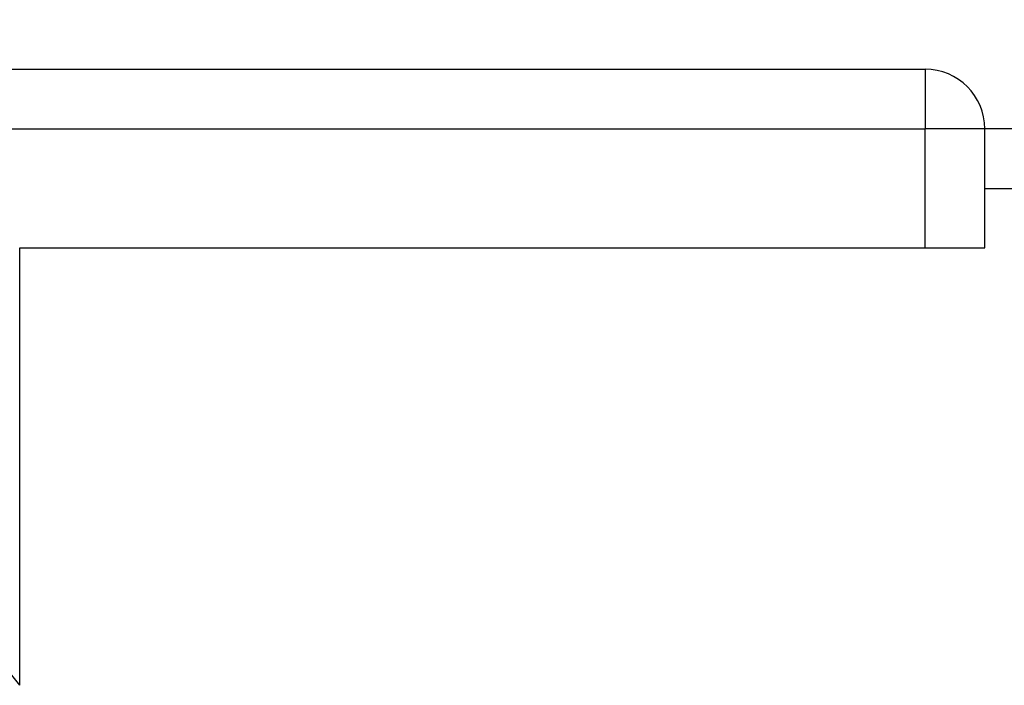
# Model space of a CAD drawing. Header units: millimetres. Extents: x 6 to 273, y 6 to 210.
# Tile 41 of 44: x 215.5 to 223.76, y 123.41 to 129. Entities that reach past the tile are written whole.
import ezdxf

# ---------------------------------------------------------------- set-up
doc = ezdxf.new("R2010")
doc.units = ezdxf.units.MM
doc.linetypes.add('SLD-Solid', pattern=[0])
doc.layers.add('DIMENSIONS', color=140, linetype='SLD-Solid', lineweight=25)
doc.styles.add('SLDTEXTSTYLE0', font='VERDANA.TTF')
doc.dimstyles.new('SLDDIMSTYLE0', dxfattribs={"dimtxt": 2.158008, "dimasz": 3.302, "dimexe": 0, "dimexo": 0.0625, "dimgap": 0.539502, "dimtad": 0, "dimtih": 1, "dimtoh": 1, "dimrnd": 1e-09, "dimzin": 4, "dimdsep": 46, "dimtxsty": 'SLDTEXTSTYLE0', "dimsah": 1, "dimcen": 0.09, "dimadec": 0, "dimazin": 1, "dimtfac": 1, "dimtofl": 0, "dimtmove": 0, "dimatfit": 3, "dimfxl": 0, "dimfrac": 2, "dimtolj": 1, "dimtzin": 12, "dimarcsym": 0})

# ---------------------------------------------------------------- blocks, each defined once
blk = doc.blocks.new('_D_5')
at = {"layer": 'DIMENSIONS'}
for p, q in [((124.4978, 129.356), (124.4978, 147.761)), ((250.4978, 128.856), (250.4978, 147.761)), ((124.4978, 144.586), (185.8284, 144.586)), ((188.7526, 144.586), (188.028, 144.586)), ((188.028, 144.586), (188.028, 141.1562)), ((195.1654, 144.586), (195.89, 144.586)), ((195.89, 144.586), (195.89, 141.1562)), ((250.4978, 144.586), (198.0896, 144.586)), ((188.028, 141.1562), (188.7526, 141.1562)), ((195.89, 141.1562), (195.1654, 141.1562))]:
    blk.add_line(p, q, dxfattribs=at)
for points in [[(124.4978, 144.586), (127.7998, 144.078), (127.7998, 145.094)], [(250.4978, 144.586), (247.1958, 145.094), (247.1958, 144.078)]]:
    blk.add_solid(points, dxfattribs=at)
at = {"layer": 'DIMENSIONS', "char_height": 2.11667, "attachment_point": 1, "style": 'SLDTEXTSTYLE0'}
for s, insert in [('126.0', (187.855, 147.7575)), ('4.96', (188.7526, 143.8446))]:
    blk.add_mtext(s, dxfattribs=dict(at, insert=insert))

msp = doc.modelspace()

# ---------------------------------------------------------------- linework, layer by layer
for p, q in [((209.7978, 128.586), (223.0978, 128.586)), ((223.0978, 128.586), (223.0978, 128.086)), ((209.7978, 128.086), (223.0978, 128.086)), ((223.0978, 127.086), (223.0978, 128.086)), ((223.5978, 128.086), (223.0978, 128.086)), ((223.5978, 127.586), (223.5978, 128.086)), ((224.4978, 128.086), (223.5978, 128.086)), ((223.5978, 127.086), (223.5978, 127.586)), ((223.5978, 127.586), (224.4978, 127.586)), ((215.4978, 127.086), (223.0978, 127.086)), ((215.4978, 123.4137), (215.4978, 127.086)), ((223.0978, 127.086), (223.5978, 127.086))]:
    msp.add_line(p, q)
for centre, radius, start, end in [((223.0978, 128.086), 0.5, 0, 90), ((207.4978, 117.086), 10.2, 38.34275, 76.96829)]:
    msp.add_arc(centre, radius, start, end)

# ---------------------------------------------------------------- dimensions: what is measured, and where the dimension line sits
at = {"layer": 'DIMENSIONS'}
dim = msp.add_linear_dim(base=(124.4978, 144.586), p1=(250.4978, 127.586), p2=(124.4978, 128.086), dimstyle='SLDDIMSTYLE0', dxfattribs=at)
dim.commit()
dim.dimension.update_dxf_attribs({"geometry": '_D_5', "text_midpoint": (191.959, 144.586), "dimtype": 160})

doc.saveas('drawing.dxf')
